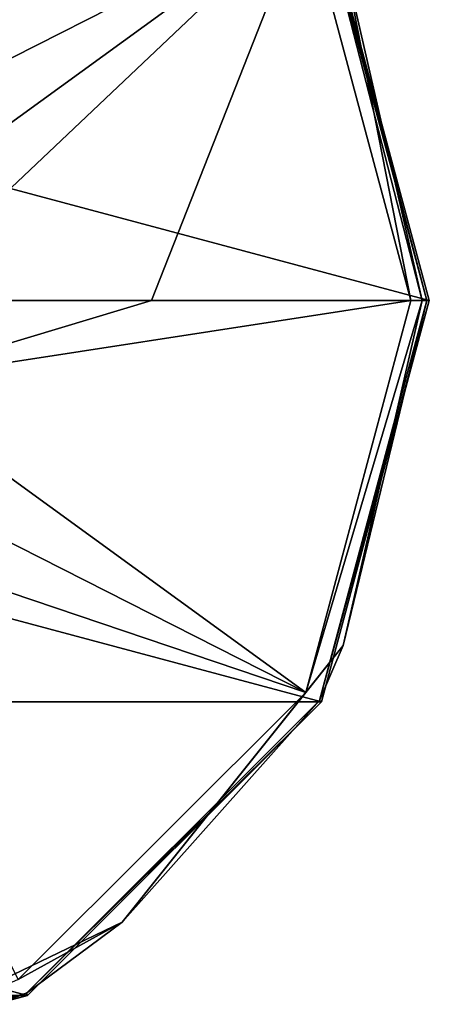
# Model space of a CAD drawing. Header units: metres. Extents: x -102 to 72, y -264 to 72.
# Tile 255 of 256: x 36 to 72, y -64 to 25. Entities that reach past the tile are written whole.
import ezdxf

# ---------------------------------------------------------------- set-up
doc = ezdxf.new("R2010")
doc.units = ezdxf.units.M
doc.layers.add('solid_20461093', color=7, linetype='CONTINUOUS')

msp = doc.modelspace()

# ---------------------------------------------------------------- linework, layer by layer
at = {"layer": 'solid_20461093'}
for points in [[(19.424177, 14.112491, -874.009583), (61.346462, 35.418396, -875.1203), (35.418396, 61.346462, -875.1203)], [(-62.786808, 36.250061, -889), (72.5, 0, -889), (-72.5, 0, -889)], [(-62.786808, 36.250061, -889), (62.786808, 36.250061, -889), (72.5, 0, -889)], [(62.599293, 36.14172, -876.593201), (72.28344, 0, -876.593201), (62.786808, 36.250061, -889)], [(71.853813, 0, -875.568237), (72.28344, 0, -876.593201), (62.599293, 36.14172, -876.593201)], [(64.738052, 31.176203, -875.568237), (71.853813, 0, -875.568237), (62.599293, 36.14172, -876.593201)], [(72.28344, 0, -876.593201), (72.5, 0, -889), (62.786808, 36.250061, -889)], [(19.424177, 14.112491, -874.009583), (22.83449, 7.419375, -874.009583), (61.346462, 35.418396, -875.1203)], [(22.83449, 7.419375, -874.009583), (24.009604, 0, -874.009583), (61.346462, 35.418396, -875.1203)], [(24.009604, 0, -874.009583), (47.426453, 0, -874.427856), (61.346462, 35.418396, -875.1203)], [(47.426453, 0, -874.427856), (70.836792, 0, -875.1203), (61.346462, 35.418396, -875.1203)], [(64.738052, 31.176203, -875.568237), (61.346462, 35.418396, -875.1203), (70.836792, 0, -875.1203)], [(64.738052, 31.176203, -875.568237), (70.836792, 0, -875.1203), (71.853813, 0, -875.568237)], [(62.786808, -36.250061, -889), (-62.786808, -36.250061, -889), (-72.5, 0, -889)], [(72.5, 0, -889), (62.786808, -36.250061, -889), (-72.5, 0, -889)], [(22.83449, -7.419375, -874.009583), (70.836792, 0, -875.1203), (47.426453, 0, -874.427856)], [(22.83449, -7.419375, -874.009583), (61.346462, -35.418396, -875.1203), (70.836792, 0, -875.1203)], [(22.83449, -7.419375, -874.009583), (47.426453, 0, -874.427856), (24.009604, 0, -874.009583)], [(71.853813, 0, -875.568237), (70.836792, 0, -875.1203), (61.346462, -35.418396, -875.1203)], [(62.599293, -36.14172, -876.593201), (62.786808, -36.250061, -889), (72.5, 0, -889)], [(62.599293, -36.14172, -876.593201), (72.5, 0, -889), (72.28344, 0, -876.593201)], [(64.738052, -31.176203, -875.568237), (62.599293, -36.14172, -876.593201), (72.28344, 0, -876.593201)], [(64.738052, -31.176203, -875.568237), (72.28344, 0, -876.593201), (71.853813, 0, -875.568237)], [(64.738052, -31.176203, -875.568237), (71.853813, 0, -875.568237), (61.346462, -35.418396, -875.1203)], [(22.83449, -7.419375, -874.009583), (19.424177, -14.112491, -874.009583), (61.346462, -35.418396, -875.1203)], [(19.424177, -14.112491, -874.009583), (14.112491, -19.424177, -874.009583), (61.346462, -35.418396, -875.1203)], [(14.112491, -19.424177, -874.009583), (35.418396, -61.346462, -875.1203), (61.346462, -35.418396, -875.1203)], [(64.738052, -31.176203, -875.568237), (61.346462, -35.418396, -875.1203), (44.800121, -56.177574, -875.568237)], [(64.738052, -31.176203, -875.568237), (44.800121, -56.177574, -875.568237), (62.599293, -36.14172, -876.593201)], [(44.800121, -56.177574, -875.568237), (61.346462, -35.418396, -875.1203), (35.418396, -61.346462, -875.1203)], [(36.250061, -62.786804, -889), (-36.250061, -62.786804, -889), (-62.786808, -36.250061, -889)], [(62.786808, -36.250061, -889), (36.250061, -62.786804, -889), (-62.786808, -36.250061, -889)], [(62.599293, -36.14172, -876.593201), (36.14172, -62.599293, -876.593201), (62.786808, -36.250061, -889)], [(44.800121, -56.177574, -875.568237), (36.14172, -62.599293, -876.593201), (62.599293, -36.14172, -876.593201)], [(36.14172, -62.599293, -876.593201), (36.250061, -62.786804, -889), (62.786808, -36.250061, -889)], [(44.800121, -56.177574, -875.568237), (35.418396, -61.346462, -875.1203), (15.988978, -70.052292, -875.568237)], [(44.800121, -56.177574, -875.568237), (15.988978, -70.052292, -875.568237), (36.14172, -62.599293, -876.593201)], [(36.250061, -62.786804, -889), (0, -72.5, -889), (-36.250061, -62.786804, -889)], [(36.14172, -62.599293, -876.593201), (0, -72.28344, -876.593201), (36.250061, -62.786804, -889)], [(15.988978, -70.052292, -875.568237), (0, -72.28344, -876.593201), (36.14172, -62.599293, -876.593201)], [(0, -72.28344, -876.593201), (0, -72.5, -889), (36.250061, -62.786804, -889)]]:
    msp.add_3dface(points, dxfattribs=at)

doc.saveas('drawing.dxf')
